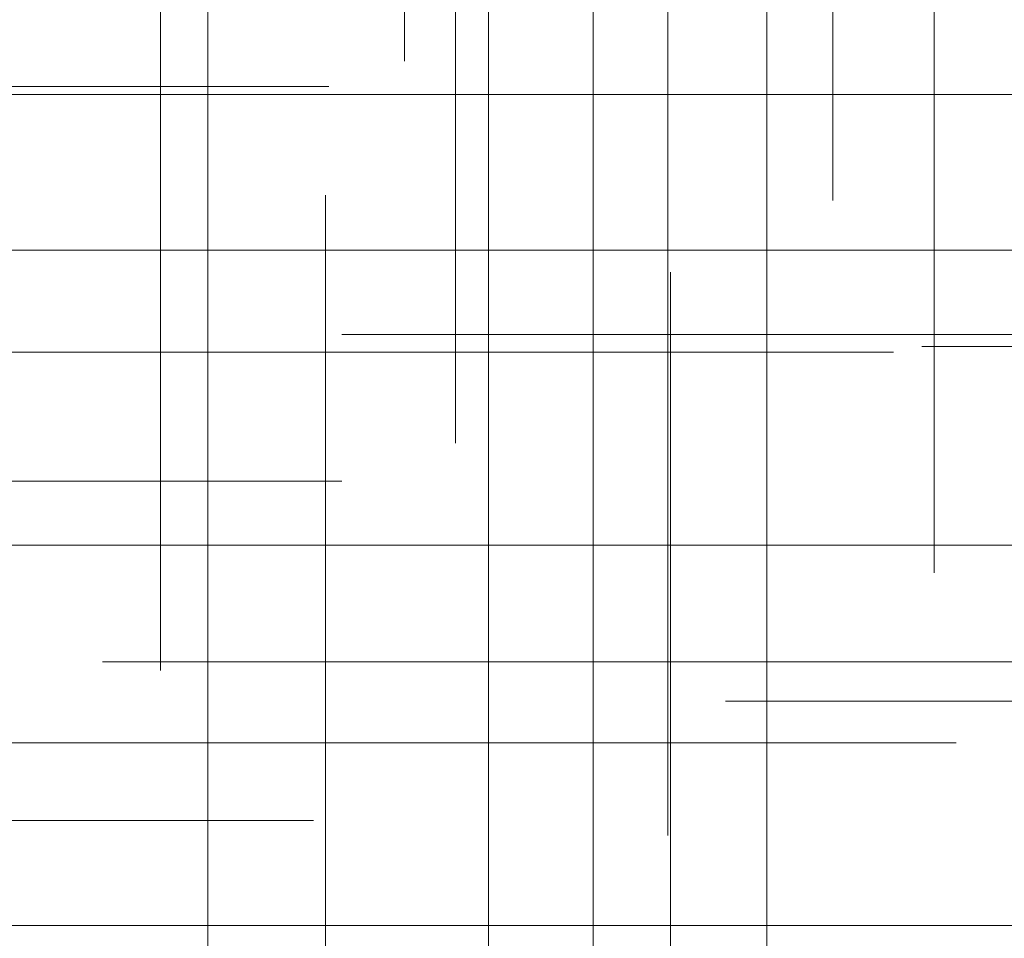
# Model space of a CAD drawing. Header units: millimetres. Extents: x -50 to 901, y -50 to 714.
# Tile 18 of 186: x -9.66 to -4.08, y -29.5 to -24.3. Entities that reach past the tile are written whole.
import ezdxf

# ---------------------------------------------------------------- set-up
doc = ezdxf.new("R2010")
doc.units = ezdxf.units.MM

# ---------------------------------------------------------------- blocks, each defined once
blk = doc.blocks.new('SW_CENTERMARKSYMBOL_265')
at = {"color": 0, "linetype": 'Continuous', "lineweight": 18}
for p, q in [((0, 0), (0, -5)), ((0, -5), (0, -5.5209))]:
    blk.add_line(p, q, dxfattribs=at)
blk = doc.blocks.new('SW_CENTERMARKSYMBOL_266')
at = {"color": 0, "linetype": 'Continuous', "lineweight": 18}
for p, q in [((0, 0), (0, -5)), ((0, -5), (0, -5.6063))]:
    blk.add_line(p, q, dxfattribs=at)
blk = doc.blocks.new('SW_CENTERMARKSYMBOL_267')
at = {"color": 0, "linetype": 'Continuous', "lineweight": 18}
for q in [(0, 5), (-5, 0), (0, -5), (5, 0)]:
    blk.add_line((0, 0), q, dxfattribs=at)
blk = doc.blocks.new('SW_CENTERMARKSYMBOL_268')
at = {"color": 0, "linetype": 'Continuous', "lineweight": 18}
for q in [(0, 5), (-5, 0), (0, -5), (5, 0)]:
    blk.add_line((0, 0), q, dxfattribs=at)
blk = doc.blocks.new('SW_CENTERMARKSYMBOL_269')
at = {"color": 0, "linetype": 'Continuous', "lineweight": 18}
for p, q in [((0, 0), (0, -5)), ((0, -5), (0, -5.5209))]:
    blk.add_line(p, q, dxfattribs=at)
blk = doc.blocks.new('SW_CENTERMARKSYMBOL_270')
at = {"color": 0, "linetype": 'Continuous', "lineweight": 18}
blk.add_line((0, -5), (0, -5.6463), dxfattribs=at)
blk = doc.blocks.new('SW_CENTERMARKSYMBOL_272')
at = {"color": 0, "linetype": 'Continuous', "lineweight": 18}
for p, q in [((0, 5), (0, 5.6932)), ((0, 0), (0, 5)), ((0, 0), (-5, 0)), ((0, 0), (0, -5)), ((0, 0), (5, 0))]:
    blk.add_line(p, q, dxfattribs=at)
blk = doc.blocks.new('SW_CENTERMARKSYMBOL_276')
at = {"color": 0, "linetype": 'Continuous', "lineweight": 18}
for p, q in [((-5, 0), (-5.6585, 0)), ((0, 0), (-5, 0))]:
    blk.add_line(p, q, dxfattribs=at)
blk = doc.blocks.new('SW_CENTERMARKSYMBOL_277')
at = {"color": 0, "linetype": 'Continuous', "lineweight": 18}
for p, q in [((-5, 0), (-5.6585, 0)), ((0, 0), (-5, 0))]:
    blk.add_line(p, q, dxfattribs=at)
blk = doc.blocks.new('SW_CENTERMARKSYMBOL_280')
at = {"color": 0, "linetype": 'Continuous', "lineweight": 18}
for p, q in [((0, 0), (0, -5)), ((0, -5), (0, -5.6463))]:
    blk.add_line(p, q, dxfattribs=at)
blk = doc.blocks.new('SW_CENTERMARKSYMBOL_282')
at = {"color": 0, "linetype": 'Continuous', "lineweight": 18}
for p, q in [((0, 0), (5, 0)), ((5, 0), (5.6932, 0))]:
    blk.add_line(p, q, dxfattribs=at)
blk = doc.blocks.new('SW_CENTERMARKSYMBOL_283')
at = {"color": 0, "linetype": 'Continuous', "lineweight": 18}
for p, q in [((0, 0), (5, 0)), ((5, 0), (5.6585, 0))]:
    blk.add_line(p, q, dxfattribs=at)
blk = doc.blocks.new('SW_CENTERMARKSYMBOL_293')
at = {"color": 0, "linetype": 'Continuous', "lineweight": 18}
for p, q in [((0, 0), (5, 0)), ((5, 0), (5.6932, 0))]:
    blk.add_line(p, q, dxfattribs=at)
blk = doc.blocks.new('SW_CENTERMARKSYMBOL_294')
at = {"color": 0, "linetype": 'Continuous', "lineweight": 18}
for p, q in [((0, 0), (5, 0)), ((5, 0), (5.6585, 0))]:
    blk.add_line(p, q, dxfattribs=at)
blk = doc.blocks.new('SW_CENTERMARKSYMBOL_295')
at = {"color": 0, "linetype": 'Continuous', "lineweight": 18}
for q in [(0, 5), (-5, 0), (0, -5), (5, 0)]:
    blk.add_line((0, 0), q, dxfattribs=at)
blk = doc.blocks.new('SW_CENTERMARKSYMBOL_296')
at = {"color": 0, "linetype": 'Continuous', "lineweight": 18}
for p, q in [((0, 0), (0, -5)), ((0, -5), (0, -5.6063))]:
    blk.add_line(p, q, dxfattribs=at)
blk = doc.blocks.new('SW_CENTERMARKSYMBOL_307')
at = {"color": 0, "linetype": 'Continuous', "lineweight": 18}
blk.add_line((-5, 0), (-5.6585, 0), dxfattribs=at)
blk = doc.blocks.new('SW_CENTERMARKSYMBOL_308')
at = {"color": 0, "linetype": 'Continuous', "lineweight": 18}
for p, q in [((-5, 0), (-5.6585, 0)), ((0, 0), (-5, 0))]:
    blk.add_line(p, q, dxfattribs=at)
blk = doc.blocks.new('SW_CENTERMARKSYMBOL_311')
at = {"color": 0, "linetype": 'Continuous', "lineweight": 18}
for p, q in [((0, 5), (0, 5.5747)), ((0, 0), (0, 5))]:
    blk.add_line(p, q, dxfattribs=at)
blk = doc.blocks.new('SW_CENTERMARKSYMBOL_312')
at = {"color": 0, "linetype": 'Continuous', "lineweight": 18}
for p, q in [((0, 5), (0, 5.5747)), ((0, 0), (0, 5))]:
    blk.add_line(p, q, dxfattribs=at)
blk = doc.blocks.new('SW_CENTERMARKSYMBOL_331')
at = {"color": 0, "linetype": 'Continuous', "lineweight": 18}
for p, q in [((0, 0), (5, 0)), ((5, 0), (5.5747, 0))]:
    blk.add_line(p, q, dxfattribs=at)
blk = doc.blocks.new('SW_CENTERMARKSYMBOL_828')
at = {"color": 0, "linetype": 'Continuous', "lineweight": 18}
for p, q in [((0, 0), (0, -5)), ((0, -5), (0, -5.5209))]:
    blk.add_line(p, q, dxfattribs=at)
blk = doc.blocks.new('SW_CENTERMARKSYMBOL_829')
at = {"color": 0, "linetype": 'Continuous', "lineweight": 18}
for p, q in [((0, 0), (0, -5)), ((0, -5), (0, -5.6063))]:
    blk.add_line(p, q, dxfattribs=at)
blk = doc.blocks.new('SW_CENTERMARKSYMBOL_830')
at = {"color": 0, "linetype": 'Continuous', "lineweight": 18}
for q in [(0, 5), (-5, 0), (0, -5), (5, 0)]:
    blk.add_line((0, 0), q, dxfattribs=at)
blk = doc.blocks.new('SW_CENTERMARKSYMBOL_831')
at = {"color": 0, "linetype": 'Continuous', "lineweight": 18}
for q in [(0, 5), (-5, 0), (0, -5), (5, 0)]:
    blk.add_line((0, 0), q, dxfattribs=at)
blk = doc.blocks.new('SW_CENTERMARKSYMBOL_832')
at = {"color": 0, "linetype": 'Continuous', "lineweight": 18}
for p, q in [((0, 0), (0, -5)), ((0, -5), (0, -5.5209))]:
    blk.add_line(p, q, dxfattribs=at)
blk = doc.blocks.new('SW_CENTERMARKSYMBOL_833')
at = {"color": 0, "linetype": 'Continuous', "lineweight": 18}
blk.add_line((0, -5), (0, -5.6463), dxfattribs=at)
blk = doc.blocks.new('SW_CENTERMARKSYMBOL_835')
at = {"color": 0, "linetype": 'Continuous', "lineweight": 18}
for p, q in [((0, 5), (0, 5.6932)), ((0, 0), (0, 5)), ((0, 0), (-5, 0)), ((0, 0), (0, -5)), ((0, 0), (5, 0))]:
    blk.add_line(p, q, dxfattribs=at)
blk = doc.blocks.new('SW_CENTERMARKSYMBOL_839')
at = {"color": 0, "linetype": 'Continuous', "lineweight": 18}
for p, q in [((-5, 0), (-5.6585, 0)), ((0, 0), (-5, 0))]:
    blk.add_line(p, q, dxfattribs=at)
blk = doc.blocks.new('SW_CENTERMARKSYMBOL_840')
at = {"color": 0, "linetype": 'Continuous', "lineweight": 18}
for p, q in [((-5, 0), (-5.6585, 0)), ((0, 0), (-5, 0))]:
    blk.add_line(p, q, dxfattribs=at)
blk = doc.blocks.new('SW_CENTERMARKSYMBOL_843')
at = {"color": 0, "linetype": 'Continuous', "lineweight": 18}
for p, q in [((0, 0), (0, -5)), ((0, -5), (0, -5.6463))]:
    blk.add_line(p, q, dxfattribs=at)
blk = doc.blocks.new('SW_CENTERMARKSYMBOL_845')
at = {"color": 0, "linetype": 'Continuous', "lineweight": 18}
for p, q in [((0, 0), (5, 0)), ((5, 0), (5.6932, 0))]:
    blk.add_line(p, q, dxfattribs=at)
blk = doc.blocks.new('SW_CENTERMARKSYMBOL_846')
at = {"color": 0, "linetype": 'Continuous', "lineweight": 18}
for p, q in [((0, 0), (5, 0)), ((5, 0), (5.6585, 0))]:
    blk.add_line(p, q, dxfattribs=at)
blk = doc.blocks.new('SW_CENTERMARKSYMBOL_856')
at = {"color": 0, "linetype": 'Continuous', "lineweight": 18}
for p, q in [((0, 0), (5, 0)), ((5, 0), (5.6932, 0))]:
    blk.add_line(p, q, dxfattribs=at)
blk = doc.blocks.new('SW_CENTERMARKSYMBOL_857')
at = {"color": 0, "linetype": 'Continuous', "lineweight": 18}
for p, q in [((0, 0), (5, 0)), ((5, 0), (5.6585, 0))]:
    blk.add_line(p, q, dxfattribs=at)
blk = doc.blocks.new('SW_CENTERMARKSYMBOL_858')
at = {"color": 0, "linetype": 'Continuous', "lineweight": 18}
for q in [(0, 5), (-5, 0), (0, -5), (5, 0)]:
    blk.add_line((0, 0), q, dxfattribs=at)
blk = doc.blocks.new('SW_CENTERMARKSYMBOL_859')
at = {"color": 0, "linetype": 'Continuous', "lineweight": 18}
for p, q in [((0, 0), (0, -5)), ((0, -5), (0, -5.6063))]:
    blk.add_line(p, q, dxfattribs=at)
blk = doc.blocks.new('SW_CENTERMARKSYMBOL_870')
at = {"color": 0, "linetype": 'Continuous', "lineweight": 18}
blk.add_line((-5, 0), (-5.6585, 0), dxfattribs=at)
blk = doc.blocks.new('SW_CENTERMARKSYMBOL_871')
at = {"color": 0, "linetype": 'Continuous', "lineweight": 18}
for p, q in [((-5, 0), (-5.6585, 0)), ((0, 0), (-5, 0))]:
    blk.add_line(p, q, dxfattribs=at)
blk = doc.blocks.new('SW_CENTERMARKSYMBOL_874')
at = {"color": 0, "linetype": 'Continuous', "lineweight": 18}
for p, q in [((0, 5), (0, 5.5747)), ((0, 0), (0, 5))]:
    blk.add_line(p, q, dxfattribs=at)
blk = doc.blocks.new('SW_CENTERMARKSYMBOL_875')
at = {"color": 0, "linetype": 'Continuous', "lineweight": 18}
for p, q in [((0, 5), (0, 5.5747)), ((0, 0), (0, 5))]:
    blk.add_line(p, q, dxfattribs=at)
blk = doc.blocks.new('SW_CENTERMARKSYMBOL_894')
at = {"color": 0, "linetype": 'Continuous', "lineweight": 18}
for p, q in [((0, 0), (5, 0)), ((5, 0), (5.5747, 0))]:
    blk.add_line(p, q, dxfattribs=at)
blk = doc.blocks.new('SW_CENTERMARKSYMBOL_1391')
at = {"color": 0, "linetype": 'Continuous', "lineweight": 18}
for p, q in [((0, 0), (0, -5)), ((0, -5), (0, -5.5209))]:
    blk.add_line(p, q, dxfattribs=at)
blk = doc.blocks.new('SW_CENTERMARKSYMBOL_1392')
at = {"color": 0, "linetype": 'Continuous', "lineweight": 18}
for p, q in [((0, 0), (0, -5)), ((0, -5), (0, -5.6063))]:
    blk.add_line(p, q, dxfattribs=at)
blk = doc.blocks.new('SW_CENTERMARKSYMBOL_1393')
at = {"color": 0, "linetype": 'Continuous', "lineweight": 18}
for q in [(0, 5), (-5, 0), (0, -5), (5, 0)]:
    blk.add_line((0, 0), q, dxfattribs=at)
blk = doc.blocks.new('SW_CENTERMARKSYMBOL_1394')
at = {"color": 0, "linetype": 'Continuous', "lineweight": 18}
for q in [(0, 5), (-5, 0), (0, -5), (5, 0)]:
    blk.add_line((0, 0), q, dxfattribs=at)
blk = doc.blocks.new('SW_CENTERMARKSYMBOL_1395')
at = {"color": 0, "linetype": 'Continuous', "lineweight": 18}
for p, q in [((0, 0), (0, -5)), ((0, -5), (0, -5.5209))]:
    blk.add_line(p, q, dxfattribs=at)
blk = doc.blocks.new('SW_CENTERMARKSYMBOL_1396')
at = {"color": 0, "linetype": 'Continuous', "lineweight": 18}
blk.add_line((0, -5), (0, -5.6463), dxfattribs=at)
blk = doc.blocks.new('SW_CENTERMARKSYMBOL_1398')
at = {"color": 0, "linetype": 'Continuous', "lineweight": 18}
for p, q in [((0, 5), (0, 5.6932)), ((0, 0), (0, 5)), ((0, 0), (-5, 0)), ((0, 0), (0, -5)), ((0, 0), (5, 0))]:
    blk.add_line(p, q, dxfattribs=at)
blk = doc.blocks.new('SW_CENTERMARKSYMBOL_1402')
at = {"color": 0, "linetype": 'Continuous', "lineweight": 18}
for p, q in [((-5, 0), (-5.6585, 0)), ((0, 0), (-5, 0))]:
    blk.add_line(p, q, dxfattribs=at)
blk = doc.blocks.new('SW_CENTERMARKSYMBOL_1403')
at = {"color": 0, "linetype": 'Continuous', "lineweight": 18}
for p, q in [((-5, 0), (-5.6585, 0)), ((0, 0), (-5, 0))]:
    blk.add_line(p, q, dxfattribs=at)
blk = doc.blocks.new('SW_CENTERMARKSYMBOL_1406')
at = {"color": 0, "linetype": 'Continuous', "lineweight": 18}
for p, q in [((0, 0), (0, -5)), ((0, -5), (0, -5.6463))]:
    blk.add_line(p, q, dxfattribs=at)
blk = doc.blocks.new('SW_CENTERMARKSYMBOL_1408')
at = {"color": 0, "linetype": 'Continuous', "lineweight": 18}
for p, q in [((0, 0), (5, 0)), ((5, 0), (5.6932, 0))]:
    blk.add_line(p, q, dxfattribs=at)
blk = doc.blocks.new('SW_CENTERMARKSYMBOL_1409')
at = {"color": 0, "linetype": 'Continuous', "lineweight": 18}
for p, q in [((0, 0), (5, 0)), ((5, 0), (5.6585, 0))]:
    blk.add_line(p, q, dxfattribs=at)
blk = doc.blocks.new('SW_CENTERMARKSYMBOL_1419')
at = {"color": 0, "linetype": 'Continuous', "lineweight": 18}
for p, q in [((0, 0), (5, 0)), ((5, 0), (5.6932, 0))]:
    blk.add_line(p, q, dxfattribs=at)
blk = doc.blocks.new('SW_CENTERMARKSYMBOL_1420')
at = {"color": 0, "linetype": 'Continuous', "lineweight": 18}
for p, q in [((0, 0), (5, 0)), ((5, 0), (5.6585, 0))]:
    blk.add_line(p, q, dxfattribs=at)
blk = doc.blocks.new('SW_CENTERMARKSYMBOL_1421')
at = {"color": 0, "linetype": 'Continuous', "lineweight": 18}
for q in [(0, 5), (-5, 0), (0, -5), (5, 0)]:
    blk.add_line((0, 0), q, dxfattribs=at)
blk = doc.blocks.new('SW_CENTERMARKSYMBOL_1422')
at = {"color": 0, "linetype": 'Continuous', "lineweight": 18}
for p, q in [((0, 0), (0, -5)), ((0, -5), (0, -5.6063))]:
    blk.add_line(p, q, dxfattribs=at)
blk = doc.blocks.new('SW_CENTERMARKSYMBOL_1433')
at = {"color": 0, "linetype": 'Continuous', "lineweight": 18}
blk.add_line((-5, 0), (-5.6585, 0), dxfattribs=at)
blk = doc.blocks.new('SW_CENTERMARKSYMBOL_1434')
at = {"color": 0, "linetype": 'Continuous', "lineweight": 18}
for p, q in [((-5, 0), (-5.6585, 0)), ((0, 0), (-5, 0))]:
    blk.add_line(p, q, dxfattribs=at)
blk = doc.blocks.new('SW_CENTERMARKSYMBOL_1437')
at = {"color": 0, "linetype": 'Continuous', "lineweight": 18}
for p, q in [((0, 5), (0, 5.5747)), ((0, 0), (0, 5))]:
    blk.add_line(p, q, dxfattribs=at)
blk = doc.blocks.new('SW_CENTERMARKSYMBOL_1438')
at = {"color": 0, "linetype": 'Continuous', "lineweight": 18}
for p, q in [((0, 5), (0, 5.5747)), ((0, 0), (0, 5))]:
    blk.add_line(p, q, dxfattribs=at)
blk = doc.blocks.new('SW_CENTERMARKSYMBOL_1457')
at = {"color": 0, "linetype": 'Continuous', "lineweight": 18}
for p, q in [((0, 0), (5, 0)), ((5, 0), (5.5747, 0))]:
    blk.add_line(p, q, dxfattribs=at)
blk = doc.blocks.new('SW_CENTERMARKSYMBOL_1954')
at = {"color": 0, "linetype": 'Continuous', "lineweight": 18}
for p, q in [((0, 0), (0, -5)), ((0, -5), (0, -5.5209))]:
    blk.add_line(p, q, dxfattribs=at)
blk = doc.blocks.new('SW_CENTERMARKSYMBOL_1955')
at = {"color": 0, "linetype": 'Continuous', "lineweight": 18}
for p, q in [((0, 0), (0, -5)), ((0, -5), (0, -5.6063))]:
    blk.add_line(p, q, dxfattribs=at)
blk = doc.blocks.new('SW_CENTERMARKSYMBOL_1956')
at = {"color": 0, "linetype": 'Continuous', "lineweight": 18}
for q in [(0, 5), (-5, 0), (0, -5), (5, 0)]:
    blk.add_line((0, 0), q, dxfattribs=at)
blk = doc.blocks.new('SW_CENTERMARKSYMBOL_1957')
at = {"color": 0, "linetype": 'Continuous', "lineweight": 18}
for q in [(0, 5), (-5, 0), (0, -5), (5, 0)]:
    blk.add_line((0, 0), q, dxfattribs=at)
blk = doc.blocks.new('SW_CENTERMARKSYMBOL_1958')
at = {"color": 0, "linetype": 'Continuous', "lineweight": 18}
for p, q in [((0, 0), (0, -5)), ((0, -5), (0, -5.5209))]:
    blk.add_line(p, q, dxfattribs=at)
blk = doc.blocks.new('SW_CENTERMARKSYMBOL_1959')
at = {"color": 0, "linetype": 'Continuous', "lineweight": 18}
blk.add_line((0, -5), (0, -5.6463), dxfattribs=at)
blk = doc.blocks.new('SW_CENTERMARKSYMBOL_1961')
at = {"color": 0, "linetype": 'Continuous', "lineweight": 18}
for p, q in [((0, 5), (0, 5.6932)), ((0, 0), (0, 5)), ((0, 0), (-5, 0)), ((0, 0), (0, -5)), ((0, 0), (5, 0))]:
    blk.add_line(p, q, dxfattribs=at)
blk = doc.blocks.new('SW_CENTERMARKSYMBOL_1965')
at = {"color": 0, "linetype": 'Continuous', "lineweight": 18}
for p, q in [((-5, 0), (-5.6585, 0)), ((0, 0), (-5, 0))]:
    blk.add_line(p, q, dxfattribs=at)
blk = doc.blocks.new('SW_CENTERMARKSYMBOL_1966')
at = {"color": 0, "linetype": 'Continuous', "lineweight": 18}
for p, q in [((-5, 0), (-5.6585, 0)), ((0, 0), (-5, 0))]:
    blk.add_line(p, q, dxfattribs=at)
blk = doc.blocks.new('SW_CENTERMARKSYMBOL_1969')
at = {"color": 0, "linetype": 'Continuous', "lineweight": 18}
for p, q in [((0, 0), (0, -5)), ((0, -5), (0, -5.6463))]:
    blk.add_line(p, q, dxfattribs=at)
blk = doc.blocks.new('SW_CENTERMARKSYMBOL_1971')
at = {"color": 0, "linetype": 'Continuous', "lineweight": 18}
for p, q in [((0, 0), (5, 0)), ((5, 0), (5.6932, 0))]:
    blk.add_line(p, q, dxfattribs=at)
blk = doc.blocks.new('SW_CENTERMARKSYMBOL_1972')
at = {"color": 0, "linetype": 'Continuous', "lineweight": 18}
for p, q in [((0, 0), (5, 0)), ((5, 0), (5.6585, 0))]:
    blk.add_line(p, q, dxfattribs=at)
blk = doc.blocks.new('SW_CENTERMARKSYMBOL_1982')
at = {"color": 0, "linetype": 'Continuous', "lineweight": 18}
for p, q in [((0, 0), (5, 0)), ((5, 0), (5.6932, 0))]:
    blk.add_line(p, q, dxfattribs=at)
blk = doc.blocks.new('SW_CENTERMARKSYMBOL_1983')
at = {"color": 0, "linetype": 'Continuous', "lineweight": 18}
for p, q in [((0, 0), (5, 0)), ((5, 0), (5.6585, 0))]:
    blk.add_line(p, q, dxfattribs=at)
blk = doc.blocks.new('SW_CENTERMARKSYMBOL_1984')
at = {"color": 0, "linetype": 'Continuous', "lineweight": 18}
for q in [(0, 5), (-5, 0), (0, -5), (5, 0)]:
    blk.add_line((0, 0), q, dxfattribs=at)
blk = doc.blocks.new('SW_CENTERMARKSYMBOL_1985')
at = {"color": 0, "linetype": 'Continuous', "lineweight": 18}
for p, q in [((0, 0), (0, -5)), ((0, -5), (0, -5.6063))]:
    blk.add_line(p, q, dxfattribs=at)
blk = doc.blocks.new('SW_CENTERMARKSYMBOL_1996')
at = {"color": 0, "linetype": 'Continuous', "lineweight": 18}
blk.add_line((-5, 0), (-5.6585, 0), dxfattribs=at)
blk = doc.blocks.new('SW_CENTERMARKSYMBOL_1997')
at = {"color": 0, "linetype": 'Continuous', "lineweight": 18}
for p, q in [((-5, 0), (-5.6585, 0)), ((0, 0), (-5, 0))]:
    blk.add_line(p, q, dxfattribs=at)
blk = doc.blocks.new('SW_CENTERMARKSYMBOL_2000')
at = {"color": 0, "linetype": 'Continuous', "lineweight": 18}
for p, q in [((0, 5), (0, 5.5747)), ((0, 0), (0, 5))]:
    blk.add_line(p, q, dxfattribs=at)
blk = doc.blocks.new('SW_CENTERMARKSYMBOL_2001')
at = {"color": 0, "linetype": 'Continuous', "lineweight": 18}
for p, q in [((0, 5), (0, 5.5747)), ((0, 0), (0, 5))]:
    blk.add_line(p, q, dxfattribs=at)
blk = doc.blocks.new('SW_CENTERMARKSYMBOL_2020')
at = {"color": 0, "linetype": 'Continuous', "lineweight": 18}
for p, q in [((0, 0), (5, 0)), ((5, 0), (5.5747, 0))]:
    blk.add_line(p, q, dxfattribs=at)
blk = doc.blocks.new('SW_CENTERMARKSYMBOL_2517')
at = {"color": 0, "linetype": 'Continuous', "lineweight": 18}
for p, q in [((0, 0), (0, -5)), ((0, -5), (0, -5.5209))]:
    blk.add_line(p, q, dxfattribs=at)
blk = doc.blocks.new('SW_CENTERMARKSYMBOL_2518')
at = {"color": 0, "linetype": 'Continuous', "lineweight": 18}
for p, q in [((0, 0), (0, -5)), ((0, -5), (0, -5.6063))]:
    blk.add_line(p, q, dxfattribs=at)
blk = doc.blocks.new('SW_CENTERMARKSYMBOL_2519')
at = {"color": 0, "linetype": 'Continuous', "lineweight": 18}
for q in [(0, 5), (-5, 0), (0, -5), (5, 0)]:
    blk.add_line((0, 0), q, dxfattribs=at)
blk = doc.blocks.new('SW_CENTERMARKSYMBOL_2520')
at = {"color": 0, "linetype": 'Continuous', "lineweight": 18}
for q in [(0, 5), (-5, 0), (0, -5), (5, 0)]:
    blk.add_line((0, 0), q, dxfattribs=at)
blk = doc.blocks.new('SW_CENTERMARKSYMBOL_2521')
at = {"color": 0, "linetype": 'Continuous', "lineweight": 18}
for p, q in [((0, 0), (0, -5)), ((0, -5), (0, -5.5209))]:
    blk.add_line(p, q, dxfattribs=at)
blk = doc.blocks.new('SW_CENTERMARKSYMBOL_2522')
at = {"color": 0, "linetype": 'Continuous', "lineweight": 18}
blk.add_line((0, -5), (0, -5.6463), dxfattribs=at)
blk = doc.blocks.new('SW_CENTERMARKSYMBOL_2524')
at = {"color": 0, "linetype": 'Continuous', "lineweight": 18}
for p, q in [((0, 5), (0, 5.6932)), ((0, 0), (0, 5)), ((0, 0), (-5, 0)), ((0, 0), (0, -5)), ((0, 0), (5, 0))]:
    blk.add_line(p, q, dxfattribs=at)
blk = doc.blocks.new('SW_CENTERMARKSYMBOL_2528')
at = {"color": 0, "linetype": 'Continuous', "lineweight": 18}
for p, q in [((-5, 0), (-5.6585, 0)), ((0, 0), (-5, 0))]:
    blk.add_line(p, q, dxfattribs=at)
blk = doc.blocks.new('SW_CENTERMARKSYMBOL_2529')
at = {"color": 0, "linetype": 'Continuous', "lineweight": 18}
for p, q in [((-5, 0), (-5.6585, 0)), ((0, 0), (-5, 0))]:
    blk.add_line(p, q, dxfattribs=at)
blk = doc.blocks.new('SW_CENTERMARKSYMBOL_2532')
at = {"color": 0, "linetype": 'Continuous', "lineweight": 18}
for p, q in [((0, 0), (0, -5)), ((0, -5), (0, -5.6463))]:
    blk.add_line(p, q, dxfattribs=at)
blk = doc.blocks.new('SW_CENTERMARKSYMBOL_2534')
at = {"color": 0, "linetype": 'Continuous', "lineweight": 18}
for p, q in [((0, 0), (5, 0)), ((5, 0), (5.6932, 0))]:
    blk.add_line(p, q, dxfattribs=at)
blk = doc.blocks.new('SW_CENTERMARKSYMBOL_2535')
at = {"color": 0, "linetype": 'Continuous', "lineweight": 18}
for p, q in [((0, 0), (5, 0)), ((5, 0), (5.6585, 0))]:
    blk.add_line(p, q, dxfattribs=at)
blk = doc.blocks.new('SW_CENTERMARKSYMBOL_2545')
at = {"color": 0, "linetype": 'Continuous', "lineweight": 18}
for p, q in [((0, 0), (5, 0)), ((5, 0), (5.6932, 0))]:
    blk.add_line(p, q, dxfattribs=at)
blk = doc.blocks.new('SW_CENTERMARKSYMBOL_2546')
at = {"color": 0, "linetype": 'Continuous', "lineweight": 18}
for p, q in [((0, 0), (5, 0)), ((5, 0), (5.6585, 0))]:
    blk.add_line(p, q, dxfattribs=at)
blk = doc.blocks.new('SW_CENTERMARKSYMBOL_2547')
at = {"color": 0, "linetype": 'Continuous', "lineweight": 18}
for q in [(0, 5), (-5, 0), (0, -5), (5, 0)]:
    blk.add_line((0, 0), q, dxfattribs=at)
blk = doc.blocks.new('SW_CENTERMARKSYMBOL_2548')
at = {"color": 0, "linetype": 'Continuous', "lineweight": 18}
for p, q in [((0, 0), (0, -5)), ((0, -5), (0, -5.6063))]:
    blk.add_line(p, q, dxfattribs=at)
blk = doc.blocks.new('SW_CENTERMARKSYMBOL_2559')
at = {"color": 0, "linetype": 'Continuous', "lineweight": 18}
blk.add_line((-5, 0), (-5.6585, 0), dxfattribs=at)
blk = doc.blocks.new('SW_CENTERMARKSYMBOL_2560')
at = {"color": 0, "linetype": 'Continuous', "lineweight": 18}
for p, q in [((-5, 0), (-5.6585, 0)), ((0, 0), (-5, 0))]:
    blk.add_line(p, q, dxfattribs=at)
blk = doc.blocks.new('SW_CENTERMARKSYMBOL_2563')
at = {"color": 0, "linetype": 'Continuous', "lineweight": 18}
for p, q in [((0, 5), (0, 5.5747)), ((0, 0), (0, 5))]:
    blk.add_line(p, q, dxfattribs=at)
blk = doc.blocks.new('SW_CENTERMARKSYMBOL_2564')
at = {"color": 0, "linetype": 'Continuous', "lineweight": 18}
for p, q in [((0, 5), (0, 5.5747)), ((0, 0), (0, 5))]:
    blk.add_line(p, q, dxfattribs=at)
blk = doc.blocks.new('SW_CENTERMARKSYMBOL_2583')
at = {"color": 0, "linetype": 'Continuous', "lineweight": 18}
for p, q in [((0, 0), (5, 0)), ((5, 0), (5.5747, 0))]:
    blk.add_line(p, q, dxfattribs=at)

msp = doc.modelspace()

# ---------------------------------------------------------------- linework, layer by layer
at = {"color": 7, "linetype": 'Continuous', "lineweight": 25}
for radius in [45, 45, 45, 45, 45, 43.8964, 43.8964, 43.8964, 43.8964, 43.8964, 43.6219, 43.6219, 43.6219, 43.6219, 43.6219, 42.2814, 42.2814, 42.2814, 42.2814, 42.2814, 35.2814, 35.2814, 35.2814, 35.2814, 35.2814, 33.2814, 33.2814, 33.2814, 33.2814, 33.2814]:
    msp.add_circle((0, 0), radius, dxfattribs=at)
msp.add_arc((0, 0), 50, 184.01152, 265.98848, dxfattribs=at)
msp.add_arc((0, 0), 50, 184.01152, 265.98848, dxfattribs=at)
msp.add_arc((0, 0), 50, 184.01152, 265.98848, dxfattribs=at)
msp.add_arc((0, 0), 50, 184.01152, 265.98848, dxfattribs=at)
msp.add_arc((0, 0), 50, 184.01152, 265.98848, dxfattribs=at)

# ---------------------------------------------------------------- block references
at = {"color": 7, "linetype": 'Continuous', "lineweight": 18}
for name, p in [('SW_CENTERMARKSYMBOL_270', (-7.4774, -18.8857)), ('SW_CENTERMARKSYMBOL_833', (-7.4774, -18.8857)), ('SW_CENTERMARKSYMBOL_1396', (-7.4774, -18.8857)), ('SW_CENTERMARKSYMBOL_1959', (-7.4774, -18.8857)), ('SW_CENTERMARKSYMBOL_2522', (-7.4774, -18.8857)), ('SW_CENTERMARKSYMBOL_280', (-5.0514, -19.674)), ('SW_CENTERMARKSYMBOL_843', (-5.0514, -19.674)), ('SW_CENTERMARKSYMBOL_1406', (-5.0514, -19.674)), ('SW_CENTERMARKSYMBOL_1969', (-5.0514, -19.674)), ('SW_CENTERMARKSYMBOL_2532', (-5.0514, -19.674)), ('SW_CENTERMARKSYMBOL_269', (-7.1885, -21.1754)), ('SW_CENTERMARKSYMBOL_832', (-7.1885, -21.1754)), ('SW_CENTERMARKSYMBOL_1395', (-7.1885, -21.1754)), ('SW_CENTERMARKSYMBOL_1958', (-7.1885, -21.1754)), ('SW_CENTERMARKSYMBOL_2521', (-7.1885, -21.1754)), ('SW_CENTERMARKSYMBOL_265', (-4.4778, -21.9093)), ('SW_CENTERMARKSYMBOL_828', (-4.4778, -21.9093)), ('SW_CENTERMARKSYMBOL_1391', (-4.4778, -21.9093)), ('SW_CENTERMARKSYMBOL_1954', (-4.4778, -21.9093)), ('SW_CENTERMARKSYMBOL_2517', (-4.4778, -21.9093)), ('SW_CENTERMARKSYMBOL_296', (-8.8599, -22.3775)), ('SW_CENTERMARKSYMBOL_859', (-8.8599, -22.3775)), ('SW_CENTERMARKSYMBOL_1422', (-8.8599, -22.3775)), ('SW_CENTERMARKSYMBOL_1985', (-8.8599, -22.3775)), ('SW_CENTERMARKSYMBOL_2548', (-8.8599, -22.3775)), ('SW_CENTERMARKSYMBOL_266', (-5.9854, -23.3115)), ('SW_CENTERMARKSYMBOL_829', (-5.9854, -23.3115)), ('SW_CENTERMARKSYMBOL_1392', (-5.9854, -23.3115)), ('SW_CENTERMARKSYMBOL_1955', (-5.9854, -23.3115)), ('SW_CENTERMARKSYMBOL_2518', (-5.9854, -23.3115)), ('SW_CENTERMARKSYMBOL_283', (-13.5649, -24.6745)), ('SW_CENTERMARKSYMBOL_846', (-13.5649, -24.6745)), ('SW_CENTERMARKSYMBOL_1409', (-13.5649, -24.6745)), ('SW_CENTERMARKSYMBOL_1972', (-13.5649, -24.6745)), ('SW_CENTERMARKSYMBOL_2535', (-13.5649, -24.6745)), ('SW_CENTERMARKSYMBOL_295', (-8.592, -24.7202)), ('SW_CENTERMARKSYMBOL_858', (-8.592, -24.7202)), ('SW_CENTERMARKSYMBOL_1421', (-8.592, -24.7202)), ('SW_CENTERMARKSYMBOL_1984', (-8.592, -24.7202)), ('SW_CENTERMARKSYMBOL_2547', (-8.592, -24.7202)), ('SW_CENTERMARKSYMBOL_267', (-5.426, -25.6021)), ('SW_CENTERMARKSYMBOL_830', (-5.426, -25.6021)), ('SW_CENTERMARKSYMBOL_1393', (-5.426, -25.6021)), ('SW_CENTERMARKSYMBOL_1956', (-5.426, -25.6021)), ('SW_CENTERMARKSYMBOL_2519', (-5.426, -25.6021)), ('SW_CENTERMARKSYMBOL_276', (-2.1744, -26.0803)), ('SW_CENTERMARKSYMBOL_839', (-2.1744, -26.0803)), ('SW_CENTERMARKSYMBOL_1402', (-2.1744, -26.0803)), ('SW_CENTERMARKSYMBOL_1965', (-2.1744, -26.0803)), ('SW_CENTERMARKSYMBOL_2528', (-2.1744, -26.0803)), ('SW_CENTERMARKSYMBOL_294', (-10.3654, -26.1801)), ('SW_CENTERMARKSYMBOL_857', (-10.3654, -26.1801)), ('SW_CENTERMARKSYMBOL_1420', (-10.3654, -26.1801)), ('SW_CENTERMARKSYMBOL_1983', (-10.3654, -26.1801)), ('SW_CENTERMARKSYMBOL_2546', (-10.3654, -26.1801)), ('SW_CENTERMARKSYMBOL_307', (1.1115, -26.1472)), ('SW_CENTERMARKSYMBOL_870', (1.1115, -26.1472)), ('SW_CENTERMARKSYMBOL_1433', (1.1115, -26.1472)), ('SW_CENTERMARKSYMBOL_1996', (1.1115, -26.1472)), ('SW_CENTERMARKSYMBOL_2559', (1.1115, -26.1472)), ('SW_CENTERMARKSYMBOL_282', (-13.526, -26.9108)), ('SW_CENTERMARKSYMBOL_845', (-13.526, -26.9108)), ('SW_CENTERMARKSYMBOL_1408', (-13.526, -26.9108)), ('SW_CENTERMARKSYMBOL_1971', (-13.526, -26.9108)), ('SW_CENTERMARKSYMBOL_2534', (-13.526, -26.9108)), ('SW_CENTERMARKSYMBOL_268', (-7.0025, -27.2728)), ('SW_CENTERMARKSYMBOL_831', (-7.0025, -27.2728)), ('SW_CENTERMARKSYMBOL_1394', (-7.0025, -27.2728)), ('SW_CENTERMARKSYMBOL_1957', (-7.0025, -27.2728)), ('SW_CENTERMARKSYMBOL_2520', (-7.0025, -27.2728)), ('SW_CENTERMARKSYMBOL_277', (-3.5291, -27.9354)), ('SW_CENTERMARKSYMBOL_840', (-3.5291, -27.9354)), ('SW_CENTERMARKSYMBOL_1403', (-3.5291, -27.9354)), ('SW_CENTERMARKSYMBOL_1966', (-3.5291, -27.9354)), ('SW_CENTERMARKSYMBOL_2529', (-3.5291, -27.9354)), ('SW_CENTERMARKSYMBOL_308', (0, -28.1574)), ('SW_CENTERMARKSYMBOL_871', (0, -28.1574)), ('SW_CENTERMARKSYMBOL_1434', (0, -28.1574)), ('SW_CENTERMARKSYMBOL_1997', (0, -28.1574)), ('SW_CENTERMARKSYMBOL_2560', (0, -28.1574)), ('SW_CENTERMARKSYMBOL_293', (-10.0465, -28.3939)), ('SW_CENTERMARKSYMBOL_856', (-10.0465, -28.3939)), ('SW_CENTERMARKSYMBOL_1419', (-10.0465, -28.3939)), ('SW_CENTERMARKSYMBOL_1982', (-10.0465, -28.3939)), ('SW_CENTERMARKSYMBOL_2545', (-10.0465, -28.3939)), ('SW_CENTERMARKSYMBOL_331', (-13.5679, -28.8332)), ('SW_CENTERMARKSYMBOL_894', (-13.5679, -28.8332)), ('SW_CENTERMARKSYMBOL_1457', (-13.5679, -28.8332)), ('SW_CENTERMARKSYMBOL_2020', (-13.5679, -28.8332)), ('SW_CENTERMARKSYMBOL_2583', (-13.5679, -28.8332)), ('SW_CENTERMARKSYMBOL_272', (-6.4086, -29.4292)), ('SW_CENTERMARKSYMBOL_835', (-6.4086, -29.4292)), ('SW_CENTERMARKSYMBOL_1398', (-6.4086, -29.4292)), ('SW_CENTERMARKSYMBOL_1961', (-6.4086, -29.4292)), ('SW_CENTERMARKSYMBOL_2524', (-6.4086, -29.4292)), ('SW_CENTERMARKSYMBOL_312', (-7.9247, -30.8648)), ('SW_CENTERMARKSYMBOL_875', (-7.9247, -30.8648)), ('SW_CENTERMARKSYMBOL_1438', (-7.9247, -30.8648)), ('SW_CENTERMARKSYMBOL_2001', (-7.9247, -30.8648)), ('SW_CENTERMARKSYMBOL_2564', (-7.9247, -30.8648)), ('SW_CENTERMARKSYMBOL_311', (-5.9711, -31.3015)), ('SW_CENTERMARKSYMBOL_874', (-5.9711, -31.3015)), ('SW_CENTERMARKSYMBOL_1437', (-5.9711, -31.3015)), ('SW_CENTERMARKSYMBOL_2000', (-5.9711, -31.3015)), ('SW_CENTERMARKSYMBOL_2563', (-5.9711, -31.3015))]:
    msp.add_blockref(name, p, dxfattribs=at)

doc.saveas('drawing.dxf')
